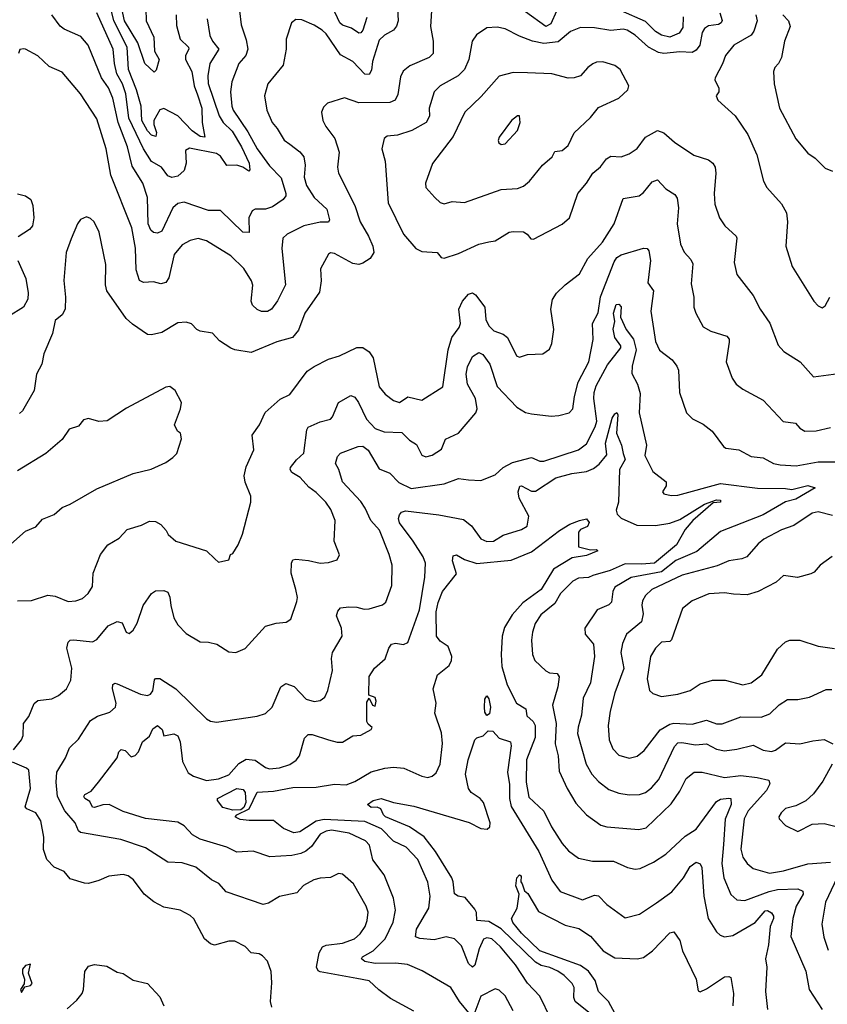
# Model space of a CAD drawing. Extents: x 1246230 to 1426786, y 660032 to 763141.
# Tile 40 of 256: x 1282346 to 1286320, y 673702 to 678551. Entities that reach past the tile are written whole.
import ezdxf

# ---------------------------------------------------------------- set-up
doc = ezdxf.new("R2010")
doc.units = 0

msp = doc.modelspace()

# ---------------------------------------------------------------- linework, layer by layer
at = {"layer": '0CON10XD'}
for points in [[(1282964.4, 678665), (1282967.8, 678545), (1283005.8, 678465), (1283009.4, 678395), (1283032.9, 678355), (1283017.7, 678302.3), (1283007.3, 678292.7), (1282962.5, 678335), (1282926.8, 678436.7), (1282862.5, 678545), (1282830.6, 678690.6)], [(1283115.4, 678575), (1283117.6, 678522.4), (1283135.3, 678455.3), (1283176, 678415), (1283178.7, 678405), (1283162.6, 678375), (1283161.7, 678355), (1283193.2, 678295), (1283204.5, 678225), (1283220.6, 678180.6), (1283242.6, 678115), (1283244.2, 678044.2), (1283257.4, 677972.6), (1283235, 677975.4), (1283195, 678003.8), (1283125, 678076.8), (1283055, 678114), (1283035, 678106.2), (1283006.9, 678055), (1283006.9, 678035), (1283019.1, 677995), (1283015.7, 677975), (1282995, 677982.4), (1282975, 678004.1), (1282947.1, 678055), (1282943.5, 678125), (1282920.6, 678205), (1282880.8, 678305), (1282874.4, 678415), (1282809.3, 678545), (1282785, 678646.2)], [(1284055, 678562.2), (1284035, 678498.9), (1284025, 678485.5), (1284015, 678483.8), (1283978.5, 678508.5), (1283935, 678523.7), (1283920.7, 678535), (1283885, 678612.7)], [(1284372.9, 678595), (1284367.4, 678517.4), (1284380, 678445), (1284380.8, 678385), (1284361.1, 678365), (1284266.4, 678323.7), (1284232.7, 678297.3), (1284220.1, 678269.9), (1284207.3, 678182.7), (1284193.3, 678155), (1284167, 678143), (1284015, 678141.8), (1283945, 678165.8), (1283860, 678140), (1283840.5, 678119.5), (1283831.2, 678095), (1283837.5, 678055), (1283852, 678025), (1283896.9, 677965), (1283918.8, 677898.8), (1283910.4, 677825), (1283915.5, 677795), (1283995.4, 677635), (1284021.8, 677555), (1284063.2, 677485), (1284083.6, 677435), (1284088.6, 677405), (1284070, 677375), (1284035, 677351.4), (1284015, 677345.6), (1283985, 677349.5), (1283895, 677400), (1283875, 677402), (1283865, 677396.2), (1283825.8, 677324.2), (1283828.9, 677265), (1283821.7, 677208.3), (1283748.6, 677105), (1283718.3, 677021.7), (1283688, 676985), (1283611.4, 676965), (1283485, 676911.4), (1283405, 676924.4), (1283385, 676933.1), (1283328.9, 676968.9), (1283295, 677006.2), (1283235, 677016.7), (1283217.5, 677025), (1283192.3, 677052.3), (1283165, 677061.4), (1283125, 677057.5), (1283045, 677010), (1282995, 676998.2), (1282975, 677000), (1282901.2, 677051.2), (1282870, 677080), (1282774.7, 677214.7), (1282768, 677245), (1282770.6, 677345), (1282736.7, 677505), (1282712, 677555), (1282695, 677572), (1282675, 677580), (1282645, 677566.7), (1282630, 677545), (1282598.8, 677471.2), (1282574.3, 677405), (1282563.1, 677266.9), (1282571.4, 677185), (1282570, 677125), (1282555, 677096.7), (1282520, 677070), (1282507.1, 677005), (1282464.5, 676905.5), (1282455.6, 676855), (1282429.6, 676805), (1282418.2, 676725), (1282360, 676625), (1282345, 676610.6)], [(1283427.9, 678595), (1283435.4, 678525.4), (1283461.2, 678451.2), (1283468.7, 678405), (1283458.2, 678375), (1283423.8, 678335), (1283390.4, 678245), (1283384.1, 678195), (1283390, 678125), (1283396.5, 678105), (1283468.1, 677998.1), (1283515.3, 677915), (1283575, 677831.6), (1283632.6, 677772.6), (1283655.4, 677695), (1283655, 677683.3), (1283642, 677665), (1283590.2, 677629.8), (1283555, 677617.5), (1283505, 677617.3), (1283490.2, 677609.8), (1283472.9, 677575), (1283475, 677503.3), (1283443.8, 677505), (1283335, 677611.1), (1283275, 677610.5), (1283155, 677652.3), (1283125, 677645.3), (1283099.6, 677625), (1283045, 677508.9), (1283025, 677498.8), (1283005, 677502.9), (1282991.3, 677515), (1282979, 677545), (1282974.3, 677675), (1282952.5, 677745), (1282899.9, 677829.9), (1282876.9, 677925), (1282831.2, 678045), (1282803.8, 678165), (1282783.8, 678215), (1282748.9, 678265), (1282682.3, 678425), (1282647.5, 678467.5), (1282565, 678504.5), (1282545, 678519.5), (1282504.8, 678574.7)], [(1283268, 678555), (1283282.4, 678472.4), (1283294.6, 678445), (1283325.4, 678405), (1283281.3, 678335), (1283272.1, 678275), (1283274.2, 678235.8), (1283326.9, 678076.9), (1283347.1, 678045), (1283391.5, 678001.5), (1283438, 677925), (1283475.7, 677845), (1283478.6, 677811.4), (1283473.3, 677805), (1283444.8, 677824.8), (1283415, 677834.1), (1283365, 677831.9), (1283335, 677878.5), (1283315, 677892.4), (1283181.9, 677918.1), (1283162.7, 677907.3), (1283165.4, 677845), (1283155, 677808), (1283125, 677779.4), (1283095, 677773.3), (1283075, 677781.4), (1283044.7, 677824.7), (1282995, 677852.9), (1282955, 677914), (1282882.4, 678065), (1282867.7, 678185), (1282851.5, 678235), (1282824.9, 678284.9), (1282812.3, 678335), (1282805.6, 678405), (1282726.5, 678585)], [(1284204.7, 678605.3), (1284207.9, 678545), (1284200.7, 678519.3), (1284185, 678498.4), (1284140.5, 678475), (1284115, 678450.6), (1284082.7, 678345), (1284077.9, 678302.1), (1284065, 678280.8), (1284045, 678283.3), (1283984.8, 678344.7), (1283925, 678378.2), (1283855, 678480.8), (1283835, 678498.6), (1283794.5, 678524.5), (1283735, 678550), (1283705, 678551.2), (1283684.2, 678535.8), (1283658.1, 678455), (1283657.5, 678405), (1283642.7, 678327.3), (1283567.5, 678235), (1283551.5, 678175), (1283562.9, 678105), (1283588.5, 678045), (1283613.5, 678015), (1283647.4, 677957.4), (1283675, 677937.3)], [(1285791.6, 678585), (1285802.8, 678547.2), (1285797.8, 678535), (1285785, 678527.5), (1285735, 678519.7), (1285715, 678507.3), (1285705, 678488), (1285692.3, 678425), (1285675, 678400.9), (1285655, 678389.6), (1285595, 678392.4), (1285515, 678383.9), (1285489.1, 678389.1), (1285440.4, 678415), (1285375.2, 678475.2), (1285335, 678498.8), (1285315, 678503.8), (1285255, 678497.3), (1285175, 678511.4), (1285105, 678512), (1285056.9, 678493.1), (1284995, 678442), (1284925, 678434.1), (1284870, 678445), (1284805, 678469.3), (1284735, 678505.4), (1284695, 678513.8), (1284645, 678510), (1284593.1, 678476.9), (1284571.9, 678445), (1284556.9, 678355), (1284534.6, 678305.4), (1284504.4, 678275), (1284415, 678224.5), (1284385.5, 678195), (1284360.7, 678115), (1284362.5, 678075), (1284345.5, 678045), (1284275, 678004.5), (1284205, 677982.5), (1284155, 677976.7), (1284140, 677965), (1284127.5, 677915), (1284144.5, 677854.5), (1284158.7, 677648.7), (1284234.5, 677495), (1284295, 677424.5), (1284325, 677409.5), (1284400, 677405), (1284420, 677380), (1284435, 677376), (1284505, 677400), (1284605, 677445.5), (1284653.8, 677456.2), (1284685, 677461.1), (1284755, 677504.2), (1284775, 677507.1), (1284825.5, 677505.5), (1284843.8, 677495), (1284860.8, 677470.8), (1284875, 677470), (1285015, 677544.2), (1285050.8, 677575), (1285092, 677695), (1285134.5, 677745.5), (1285165.8, 677795), (1285203.3, 677826.7), (1285234.2, 677865), (1285255, 677878.8), (1285305.3, 677874.7), (1285345, 677890), (1285385, 677915.6), (1285425, 677972.2), (1285485, 678004.3), (1285515, 677994.3), (1285567.8, 677947.8), (1285663.1, 677883.1), (1285735, 677860.5), (1285756.9, 677845), (1285767.5, 677825), (1285772.2, 677795), (1285763.1, 677695), (1285767.3, 677642.7), (1285788.9, 677575), (1285815.4, 677535.4), (1285870.8, 677485), (1285874.3, 677475), (1285861.9, 677355), (1285875, 677296.7), (1285955, 677192), (1285990, 677125), (1286036.9, 677056.9), (1286078, 676948), (1286106.4, 676916.4), (1286185.9, 676865.9), (1286252.3, 676792.3), (1286375, 676808.9)], [(1284987.6, 678592.4), (1284959.2, 678530.8), (1284935, 678517.4), (1284835, 678589.1)], [(1285610.9, 678565), (1285608.5, 678511.5), (1285590.4, 678485), (1285545, 678465.2), (1285505, 678474.7), (1285475, 678493.3), (1285425, 678541.9), (1285305, 678594.4)], [(1285968.2, 678575), (1285974.5, 678545), (1285958.4, 678495), (1285945.4, 678475), (1285860, 678425), (1285818.9, 678375), (1285805, 678333.8), (1285768.8, 678265), (1285766.7, 678255), (1285785.9, 678214.1), (1285786.2, 678195), (1285773.3, 678175), (1285782, 678155), (1285867, 678077), (1285928.6, 677985), (1285972.5, 677885), (1286006.9, 677755), (1286023.1, 677725), (1286095, 677644), (1286119.1, 677599.1), (1286124.4, 677555), (1286115.8, 677435), (1286147.5, 677335), (1286254.5, 677164.5), (1286275, 677141.2), (1286295, 677131.2)], [(1286101.4, 678575), (1286128.6, 678545), (1286137.9, 678517.9), (1286110, 678445), (1286094.2, 678365), (1286079.4, 678335), (1286061.4, 678315), (1286055.6, 678295), (1286058.8, 678235), (1286084.5, 678115), (1286165, 677964.3), (1286225, 677892.7), (1286259.6, 677869.6), (1286309.9, 677819.9), (1286345, 677805.6)], [(1283675, 677937.3), (1283725, 677900.4), (1283744, 677875), (1283750.4, 677835), (1283746.1, 677775), (1283756.8, 677735), (1283795.8, 677675), (1283856.9, 677616.9), (1283871.4, 677565), (1283865, 677553.3), (1283825, 677554.1), (1283745, 677535.9), (1283662, 677495), (1283641.4, 677475), (1283635.4, 677424.6), (1283654.1, 677245), (1283615, 677166.9), (1283584.6, 677125.4), (1283565, 677113.1), (1283535.6, 677114.4), (1283515, 677123.6), (1283492.5, 677145), (1283484.6, 677165), (1283492.7, 677242.7), (1283486.4, 677265), (1283449.4, 677325), (1283385, 677388.1), (1283265, 677461.1), (1283225, 677473.1), (1283185, 677464), (1283145, 677441.4), (1283106.5, 677395), (1283080.4, 677279.6), (1283065, 677257.3), (1283040.7, 677250.7), (1283005, 677259.4), (1282955, 677256.7), (1282936.1, 677266.1), (1282918.8, 677318.8), (1282915.8, 677425.8), (1282897.6, 677525), (1282794.6, 677785), (1282772.4, 677915), (1282725, 678062.9), (1282645.4, 678185), (1282555, 678291.9), (1282490.6, 678320.6), (1282435, 678372), (1282375, 678406.2), (1282365, 678406.7), (1282346.7, 678403.3), (1282340, 678385)], [(1284435, 677644.5), (1284475, 677654.7), (1284535, 677650.6), (1284715, 677714.4), (1284795, 677719.4), (1284825, 677730.5), (1284854.7, 677755.3), (1284917.9, 677835), (1284966.9, 677875), (1284978.8, 677901.2), (1285015, 677906.9), (1285045, 677931.4), (1285075, 677994.2), (1285155, 678069.2), (1285195, 678118), (1285294, 678165), (1285338, 678205), (1285344, 678225), (1285301.2, 678305), (1285275, 678325.7), (1285215, 678342.9), (1285185, 678341.4), (1285166.6, 678333.4), (1285141.2, 678315), (1285105.6, 678274.4), (1285075, 678264.3), (1285045, 678263.1), (1284965, 678283.5), (1284845, 678289.1), (1284775, 678291.1), (1284705, 678272.2), (1284616.7, 678173.3), (1284536.9, 678095), (1284479.1, 677975), (1284377.8, 677842.2), (1284343.1, 677745), (1284344.5, 677724.5), (1284389.2, 677675), (1284415, 677650), (1284435, 677644.5)], [(1284715, 677936.7), (1284735, 677940), (1284795.7, 678005), (1284808, 678045), (1284805, 678077.5), (1284795, 678076.7), (1284766.2, 678055), (1284705, 677972.5), (1284700, 677955), (1284703.6, 677943.6), (1284715, 677936.7)], [(1282335, 675688.6), (1282405, 675691.1), (1282485, 675717.5), (1282521.3, 675711.3), (1282585, 675685.7), (1282621.7, 675688.3), (1282655, 675700), (1282683.8, 675725), (1282705, 675760), (1282707.9, 675825), (1282743.8, 675916.2), (1282780, 675965), (1282835, 675998.1), (1282875, 676040.6), (1282945, 676061.2), (1282985, 676080.8), (1283015, 676080), (1283040, 676065), (1283067.5, 676035), (1283077.5, 676015), (1283115, 675982.5), (1283265, 675935.8), (1283306.7, 675895), (1283325, 675878.8), (1283375, 675890), (1283383, 675917), (1283395, 675922.5), (1283421.2, 675965), (1283442.3, 676017.7), (1283484.1, 676174.1), (1283484.3, 676205), (1283455, 676273.8), (1283450.8, 676305), (1283461.2, 676348.8), (1283497.5, 676432.5), (1283490.6, 676505), (1283525.6, 676555), (1283553.8, 676616.2), (1283627.9, 676682.1), (1283675, 676704.4), (1283760.6, 676819.4), (1283795, 676843.5), (1283865, 676878.5), (1283920, 676895), (1284005, 676937.1), (1284035, 676936.7), (1284065, 676914.6), (1284085.2, 676885.2), (1284115, 676742.5), (1284145, 676707.1), (1284186.2, 676675), (1284215, 676665.7), (1284256.6, 676693.4), (1284325, 676677.5), (1284427.5, 676742.5), (1284454, 676925), (1284473.3, 676985), (1284508.2, 677035), (1284514.4, 677054.4), (1284506.7, 677125), (1284525, 677164), (1284555, 677199.2), (1284575, 677205.7), (1284589.2, 677195), (1284634.4, 677135), (1284640, 677075), (1284655, 677043.3), (1284678.8, 677018.8), (1284725, 677001.5), (1284745.8, 676985.8), (1284790, 676895), (1284805, 676888.8), (1284845, 676902.5), (1284920, 676905), (1284952.3, 676927.7), (1284964.2, 676955.8), (1284974.3, 677025), (1284960, 677125), (1284968, 677172), (1284986.8, 677203.2), (1285030, 677245), (1285101.3, 677298.7), (1285141.9, 677375), (1285214, 677455), (1285271.8, 677545), (1285315, 677670.8), (1285395, 677683.5), (1285415, 677698.9), (1285457.6, 677752.4), (1285485, 677762.9), (1285525, 677718.1), (1285570.4, 677690.4), (1285581.2, 677671.2), (1285587.3, 677625), (1285581.1, 677545), (1285598.2, 677445), (1285615, 677406), (1285649.2, 677369.2), (1285657.8, 677347.8), (1285650.7, 677250.7), (1285662.9, 677185), (1285663.1, 677135), (1285673.1, 677105), (1285708.7, 677038.7), (1285747.2, 677017.2), (1285825, 676992.9), (1285837.5, 676977.5), (1285837.5, 676962.5), (1285821.9, 676865), (1285852.5, 676785), (1285872, 676755), (1285905, 676730.8), (1286005, 676676.9), (1286102.3, 676572.3), (1286163.3, 676563.3), (1286185, 676539.2), (1286208.8, 676525), (1286265, 676526.1), (1286335, 676543.1)], [(1282335, 677692.5), (1282375, 677683.8), (1282401.5, 677665), (1282411.5, 677635), (1282416.2, 677575), (1282410, 677535), (1282395, 677516.7), (1282339.3, 677480.7)], [(1282315, 674955.7), (1282355.4, 675005), (1282362.7, 675025), (1282364.6, 675085.4), (1282391.5, 675118.5), (1282416.6, 675183.4), (1282435, 675197.5), (1282505, 675206.7), (1282537.7, 675222.3), (1282575.8, 675255), (1282597.3, 675297.3), (1282602.1, 675357.9), (1282577.5, 675455), (1282584, 675486), (1282595, 675495.5), (1282612.5, 675497.5), (1282705, 675486.9), (1282725, 675498.2), (1282781.1, 675565), (1282825, 675586.7), (1282850, 675580), (1282870, 675535), (1282885, 675528), (1282904, 675545), (1282925, 675578.8), (1282954.5, 675665.5), (1282994, 675725), (1283015, 675738.6), (1283055, 675740), (1283075, 675731.2), (1283085, 675707.5), (1283089.2, 675665), (1283105.4, 675605.4), (1283125, 675570), (1283165, 675528), (1283235, 675486.9), (1283275, 675486), (1283315.8, 675475.8), (1283375, 675438), (1283410, 675435), (1283455, 675453.3), (1283555, 675564), (1283608.6, 675578.6), (1283656.8, 675583.2), (1283680.8, 675599.2), (1283710, 675685), (1283712.9, 675705), (1283705.6, 675745), (1283681.8, 675825), (1283683.1, 675875), (1283690, 675890), (1283705, 675894.4), (1283767.7, 675887.7), (1283825, 675874.4), (1283865, 675877.5), (1283908.8, 675891.2), (1283920, 675915), (1283893.4, 675983.4), (1283897.8, 676085), (1283877.9, 676137.9), (1283852.9, 676175), (1283805, 676221.9), (1283768.3, 676248.3), (1283725.7, 676295.7), (1283685, 676320), (1283676.5, 676335), (1283679.1, 676345), (1283707.6, 676382.4), (1283744.4, 676415.6), (1283758.7, 676531.3), (1283765.5, 676544.5), (1283825, 676570.4), (1283875, 676583.6), (1283885.4, 676595), (1283914.3, 676665), (1283975, 676700.8), (1283995, 676691.9), (1284013.8, 676665), (1284053.4, 676583.4), (1284095, 676537.1), (1284140.3, 676520.3), (1284227.2, 676517.2), (1284265, 676479.4), (1284298.2, 676458.2), (1284325.4, 676405.4), (1284345, 676397.8), (1284375, 676405.5), (1284421.5, 676435), (1284441.2, 676485), (1284506, 676514), (1284591.1, 676615), (1284596.9, 676635), (1284588.5, 676685), (1284550.2, 676755), (1284542.4, 676805), (1284549.1, 676840.9), (1284575, 676892.5), (1284605, 676911.4), (1284625, 676901.4), (1284659.4, 676855), (1284695, 676744.4), (1284792.2, 676642.2), (1284835, 676616.9), (1284865, 676608.9), (1284961.3, 676598.7), (1284998.6, 676601.4), (1285050, 676615), (1285068.6, 676635), (1285075.4, 676695), (1285094.6, 676765), (1285146.7, 676865), (1285168.2, 676975), (1285165.5, 677055), (1285193.1, 677106.9), (1285203.9, 677186.1), (1285271, 677359), (1285285, 677379.1), (1285305, 677392.1), (1285415, 677426), (1285433.9, 677423.9), (1285442.7, 677412.7), (1285450, 677365), (1285437.5, 677255), (1285465.5, 677215), (1285451.5, 677115), (1285475, 676966.7), (1285494, 676924), (1285556.2, 676876.2), (1285580, 676845), (1285587.3, 676825), (1285592.2, 676715), (1285627.1, 676615), (1285656, 676585), (1285708.5, 676558.5), (1285754, 676525), (1285808.7, 676448.7), (1285820.6, 676440.6), (1285885, 676432.9), (1285945, 676400), (1286005, 676393.3), (1286055, 676365.4), (1286088.3, 676358.3), (1286166.4, 676353.6), (1286275, 676373.8), (1286395, 676373.5)], [(1282337.1, 677365), (1282376.2, 677276.2), (1282387.6, 677205), (1282385.9, 677175), (1282364.6, 677135), (1282290.7, 677089.3)], [(1286295, 677131.2), (1286308.8, 677141.2), (1286332, 677185)], [(1284285, 673668.1), (1284170.4, 673730.4), (1284113, 673773), (1284065, 673818.2), (1284005, 673829.6), (1283825, 673861.9), (1283815, 673866), (1283806.9, 673885), (1283819.2, 673955), (1283835.5, 673984.5), (1283855, 673993.5), (1283935, 674003.6), (1283993.3, 674025), (1284021.6, 674048.4), (1284046, 674085), (1284056.2, 674115), (1284060.9, 674155), (1284050.9, 674185), (1283988.9, 674295), (1283935, 674342.5), (1283915, 674345.8), (1283875, 674326.4), (1283825, 674323.8), (1283794, 674315), (1283742.4, 674287.6), (1283709.5, 674250.5), (1283625, 674232.1), (1283570.5, 674199.5), (1283545, 674193.8), (1283362, 674255), (1283326.6, 674296.6), (1283290.6, 674315), (1283212.9, 674377.1), (1283145, 674398.5), (1283075, 674401.1), (1282965, 674472), (1282844, 674514), (1282645, 674548.5), (1282635, 674556), (1282618.9, 674595), (1282568.4, 674655), (1282532.3, 674725), (1282525.3, 674795), (1282528.2, 674845), (1282571.1, 674915), (1282591.5, 674965), (1282635, 675007.1), (1282695, 675099.2), (1282729.2, 675120.8), (1282789.4, 675140.6), (1282816.9, 675165), (1282820.4, 675185), (1282802.7, 675255), (1282805, 675276.2), (1282815, 675283.8), (1282825, 675280.8), (1282939.8, 675229.8), (1282975, 675223.3), (1282990.5, 675229.5), (1283000.6, 675245), (1283009.5, 675300.5), (1283015, 675306), (1283035, 675305.8), (1283115, 675255.6), (1283265, 675107.3), (1283285, 675096.4), (1283315, 675090.9), (1283515, 675120.9), (1283555, 675134.5), (1283588.6, 675165), (1283631.2, 675265), (1283655, 675281.2), (1283696.4, 675266.4), (1283755, 675204.6), (1283795, 675193.8), (1283825, 675197.8), (1283847.1, 675215), (1283862.4, 675247.6), (1283885.6, 675345), (1283881.2, 675405), (1283885.9, 675434.1), (1283933.1, 675515), (1283929.1, 675555), (1283905.6, 675615), (1283912.1, 675637.9), (1283925, 675653.8), (1283965, 675658.5), (1284005, 675657.5), (1284041.7, 675648.3), (1284065, 675649.2), (1284131.3, 675668.7), (1284147.6, 675682.4), (1284177.5, 675765), (1284178.5, 675865), (1284165, 675917.5), (1284116.4, 676036.4), (1284073.9, 676083.9), (1284046.7, 676145), (1284025, 676177.8), (1283935.2, 676275.2), (1283916.8, 676335), (1283900, 676365), (1283909.8, 676400.2), (1283925, 676416), (1284011.1, 676448.9), (1284035, 676449.7), (1284060.7, 676430.7), (1284115, 676339.4), (1284168.1, 676318.1), (1284212, 676272), (1284272.3, 676242.2), (1284434.6, 676265.4), (1284505, 676290.6), (1284555, 676284.3), (1284615, 676280.8), (1284685, 676309.5), (1284724.5, 676345.5), (1284770.6, 676369.4), (1284865, 676394.5), (1284905, 676376.7), (1284925, 676376.4), (1285095, 676432.5), (1285135, 676461.2), (1285178.6, 676545), (1285186.8, 676573.2), (1285171.5, 676685), (1285172.4, 676715), (1285182.2, 676747.8), (1285239.1, 676850.9), (1285303.9, 676935), (1285304, 676945), (1285275.2, 676985), (1285266.9, 677026.9), (1285273.9, 677065), (1285268.4, 677105), (1285281.9, 677148.1), (1285295, 677149.6), (1285305, 677136.2), (1285302.8, 677085), (1285329.7, 677025), (1285366.8, 676976.8), (1285380.3, 676925), (1285360.2, 676845), (1285357.9, 676807.9), (1285386.7, 676755), (1285399.4, 676709.4), (1285393.9, 676615), (1285430.6, 676455), (1285422, 676405), (1285462, 676325), (1285527.5, 676275), (1285527.1, 676255), (1285508.8, 676225), (1285515.8, 676215.8), (1285552.3, 676207.7), (1285585, 676209.5), (1285795, 676266.4), (1285976.2, 676243.8), (1286115, 676242.6), (1286145, 676237.2), (1286225, 676257.5), (1286260, 676245), (1286165, 676188.8), (1286115, 676175.9), (1286005, 676111.8), (1285795, 676030), (1285677.5, 675932.5), (1285575, 675886.6), (1285505, 675831.4), (1285355, 675803.5), (1285275, 675755.4), (1285264.6, 675735), (1285258.4, 675681.6), (1285245, 675669.5), (1285188.1, 675645), (1285126.4, 675553.6), (1285127.8, 675525), (1285169.1, 675475), (1285174.1, 675415), (1285154.6, 675285.4), (1285119.2, 675209.2), (1285110.5, 675125), (1285093.8, 675066.2), (1285091.3, 675035), (1285133.3, 674885), (1285161.5, 674835), (1285195, 674798.5), (1285245, 674759.5), (1285295, 674740.9), (1285345, 674733.8), (1285395.5, 674735.5), (1285425, 674744.5), (1285455, 674767.1), (1285491.5, 674808.5), (1285568.4, 674971.6), (1285585, 674989.4), (1285605, 674991.1), (1285671.1, 674978.9), (1285725, 674985.3), (1285775, 674958.1), (1285815, 674950), (1285875, 674957.8), (1285955, 674978.2), (1286005, 674954), (1286045, 674947.3), (1286065, 674952.8), (1286115, 674990), (1286185, 674984.6), (1286248.6, 674998.6), (1286305, 675005.6), (1286346.5, 674985)], [(1282301.9, 675968.1), (1282375, 676031.5), (1282425, 676053.1), (1282458.8, 676091.2), (1282515.3, 676114.7), (1282555, 676149.1), (1282595, 676165.5), (1282725, 676240), (1282905, 676315.7), (1282993, 676337), (1283065, 676370), (1283100, 676395), (1283120, 676415), (1283143, 676487), (1283137.5, 676515), (1283122.5, 676525), (1283107.5, 676555), (1283138, 676635), (1283142.9, 676665), (1283111.2, 676725), (1283085, 676743.8), (1283065, 676741.1), (1282872.4, 676637.6), (1282776.9, 676575), (1282735, 676571.6), (1282685, 676586.1), (1282659.5, 676580.5), (1282635, 676548.8), (1282588.8, 676535), (1282555, 676483.8), (1282475, 676413.8), (1282335, 676328.8)], [(1284565, 673649.4), (1284509.6, 673715), (1284468.1, 673785), (1284326.5, 673866.5), (1284255, 673897.6), (1284195, 673904.2), (1284095, 673902.7), (1284045, 673912.9), (1284028.8, 673925), (1284032.5, 673935), (1284085.1, 673964.9), (1284144.6, 674025), (1284183.8, 674106.2), (1284194.7, 674165), (1284185, 674224), (1284138.8, 674338.8), (1284083.5, 674413.5), (1284067.3, 674485), (1284047.6, 674507.6), (1283967.1, 674545), (1283880.7, 674559.3), (1283855, 674554.8), (1283825, 674539.4), (1283781.8, 674478.2), (1283754.7, 674455.3), (1283730, 674445), (1283684.7, 674435.3), (1283577.8, 674427.8), (1283495, 674456.4), (1283415, 674451.1), (1283365, 674475.9), (1283235, 674514.5), (1283196.8, 674536.7), (1283155, 674580.4), (1283125, 674598.1), (1282965, 674617.2), (1282855, 674651.3), (1282786.4, 674686.4), (1282755, 674683.8), (1282715, 674670.9), (1282705, 674673.4), (1282691, 674701), (1282667.3, 674715), (1282661.9, 674725), (1282666.6, 674735), (1282698.4, 674751.6), (1282734.7, 674795), (1282826, 674915), (1282833.8, 674945), (1282845, 674956.7), (1282865, 674951.2), (1282895, 674920.8), (1282915, 674926.7), (1282931.1, 674945), (1282950, 674995), (1282985, 675022.5), (1283001.9, 675058.1), (1283025, 675075.4), (1283048, 675055), (1283055, 675024.2), (1283105, 675034), (1283125, 675023.3), (1283135.8, 674995), (1283147.9, 674897.9), (1283175, 674842.2), (1283202, 674825), (1283265, 674803.3), (1283325, 674812.2), (1283375, 674832.3), (1283425, 674888.1), (1283460.7, 674909.3), (1283505, 674904.4), (1283555, 674867.3), (1283575, 674860.8), (1283625, 674866), (1283675, 674883.1), (1283706.7, 674903.3), (1283722.7, 674925), (1283748, 675012), (1283765, 675030.6), (1283785, 675030.9), (1283865, 675003.9), (1283907.5, 674992.5), (1283935, 674993.3), (1283985, 675024.5), (1284025, 675027.1), (1284076.2, 675055), (1284080, 675065), (1284060.7, 675080.7), (1284053.6, 675095), (1284055, 675190), (1284065, 675210), (1284082.5, 675175), (1284095, 675170), (1284100, 675195), (1284095, 675212.5), (1284063.6, 675223.6), (1284065, 675316.2), (1284092.5, 675357.5), (1284145, 675402.5), (1284162, 675455), (1284176.2, 675475), (1284195, 675480), (1284235, 675474.4), (1284256.2, 675483.8), (1284313.4, 675645), (1284340.3, 675805), (1284342.7, 675875), (1284332.3, 675905), (1284282.5, 675982.5), (1284215, 676072.5), (1284210.4, 676095), (1284215, 676111.5), (1284225.2, 676124.8), (1284245, 676131.9), (1284408.1, 676111.9), (1284529.8, 676089.7), (1284568.9, 676058.9), (1284615, 675994.7), (1284645, 675981.2), (1284678.1, 675981.9), (1284725, 676012.7), (1284815, 676039.6), (1284843.4, 676056.6), (1284851.1, 676105), (1284803.8, 676195), (1284799.7, 676225), (1284806.7, 676253.3), (1284815, 676255.5), (1284865, 676229.2), (1284885, 676229.2), (1284984.8, 676295.2), (1285063.4, 676316.6), (1285135, 676325.9), (1285169.3, 676340.7), (1285197.7, 676362.2), (1285235, 676408), (1285229.2, 676465), (1285261.6, 676588.4), (1285275, 676610.4), (1285285, 676615.6), (1285290, 676605), (1285283, 676515), (1285307.2, 676455), (1285315.4, 676414.6), (1285324.9, 676385), (1285297.3, 676335), (1285292.3, 676175), (1285280.8, 676135), (1285286.2, 676115), (1285305.9, 676095.9), (1285382.1, 676062.1), (1285475, 676059.8), (1285545, 676071.2), (1285595, 676090), (1285715, 676164.3), (1285775, 676185.8), (1285794.2, 676185), (1285794, 676175), (1285758.5, 676171.5), (1285657.6, 676085), (1285620.3, 676039.7), (1285578.1, 675965), (1285469.1, 675875), (1285405, 675868.7), (1285325, 675870.9), (1285252.3, 675837.7), (1285166, 675814)], [(1284960.4, 673630.4), (1284905, 673741.9), (1284845, 673806.5), (1284786.6, 673896.6), (1284711.3, 673985), (1284669.4, 674025), (1284645, 674028.9), (1284627.9, 674022.1), (1284606.5, 673975), (1284586, 673894), (1284575, 673884.5), (1284555, 673903.1), (1284520.1, 673990.1), (1284485, 674024.5), (1284445, 674033.8), (1284385, 674019.3), (1284315, 674025.4), (1284293.4, 674033.4), (1284298.3, 674071.7), (1284358.7, 674175), (1284365.9, 674235), (1284355, 674303.8), (1284305, 674415.5), (1284248.6, 674475), (1284184.8, 674504.8), (1284126, 674566), (1284045, 674602.2), (1283845, 674611.5), (1283805, 674603.9), (1283756.8, 674573.2), (1283725, 674551.1), (1283695, 674546), (1283645, 674568.1), (1283595, 674607.7), (1283475, 674606.9), (1283431.5, 674611.5), (1283411.3, 674621.3), (1283406.2, 674625), (1283414.6, 674635.4), (1283475.9, 674664.1), (1283515, 674746.2), (1283595, 674750.7), (1283690.1, 674769.9), (1283805, 674771.1), (1283895, 674785.5), (1283952.6, 674782.6), (1283995, 674798.4), (1284075, 674846.6), (1284142.5, 674865), (1284185, 674869.1), (1284236.7, 674865), (1284325, 674825.7), (1284355, 674818.8), (1284375, 674825.7), (1284395, 674842.5), (1284414.6, 674885), (1284426.8, 674986.7), (1284421.5, 675038.5), (1284389.5, 675135), (1284395.7, 675185), (1284380.4, 675255), (1284402.5, 675325), (1284460.2, 675369.8), (1284471.6, 675395), (1284472.6, 675415), (1284455, 675463.5), (1284415, 675490), (1284396.5, 675515), (1284394.7, 675634.7), (1284405, 675681.4), (1284427.3, 675735), (1284495, 675822.5), (1284475.6, 675885), (1284479.1, 675910.9), (1284495, 675915.5), (1284535, 675892), (1284595, 675873.4), (1284765, 675888.4), (1284865, 675930), (1285002, 676035), (1285053.8, 676066.2), (1285101.4, 676085), (1285135, 676093.4), (1285149.1, 676075), (1285140, 676055), (1285105, 676040.9), (1285095, 676027.5), (1285096.2, 675955), (1285155, 675939.6), (1285185, 675941.2), (1285191.2, 675935), (1285135, 675911.6), (1285065, 675900.4), (1284973.1, 675845), (1284911.9, 675745), (1284821.2, 675678.8), (1284769.7, 675620.3), (1284732.2, 675557.8), (1284720, 675515), (1284714.7, 675425), (1284719.2, 675365), (1284745.4, 675275), (1284791.1, 675185), (1284836.2, 675156.2), (1284841.9, 675121.9), (1284873.3, 675095), (1284883.3, 675075), (1284882.6, 675015), (1284839.6, 674905), (1284838.2, 674795), (1284851.2, 674721.2), (1284925, 674652.2), (1284963.1, 674575), (1285015, 674494.5), (1285047.3, 674457.3), (1285095, 674421.8), (1285165, 674407.3), (1285267.4, 674407.4), (1285336.7, 674375), (1285375, 674366.5), (1285398.6, 674371.4), (1285465, 674401.8), (1285525, 674440.5), (1285620.5, 674529.5), (1285675.4, 674565), (1285775, 674700.5), (1285795, 674712.1), (1285835, 674717.5), (1285845.6, 674715), (1285847.7, 674685), (1285817, 674613), (1285808.8, 674488.8), (1285801.2, 674395), (1285811.2, 674325), (1285845, 674242.5), (1285875, 674215.5), (1285915, 674213.1), (1286033.2, 674256.8), (1286075, 674266.6), (1286175, 674269.7), (1286199.5, 674259.5), (1286201.1, 674245), (1286167.6, 674185), (1286150, 674125), (1286141.1, 674035), (1286213.6, 673865), (1286231.1, 673775), (1286295, 673675.8)], [(1286345, 676109.3), (1286275, 676126.5), (1286245, 676120), (1286155, 676059.6), (1286095, 676038.7), (1286007.4, 675992.6), (1285980.1, 675969.9), (1285924, 675905), (1285900, 675895), (1285834.8, 675885.2), (1285778.2, 675861.8), (1285606, 675815), (1285456.5, 675745), (1285425.4, 675715), (1285410.8, 675689.2), (1285406.9, 675666.9), (1285414.4, 675625), (1285406.5, 675585), (1285332.2, 675525), (1285311.5, 675478.5), (1285304.6, 675435), (1285318.6, 675355), (1285273.9, 675235), (1285250.9, 675145), (1285242.2, 675075), (1285247.5, 675005), (1285265, 674960), (1285295, 674929.4), (1285345, 674914.4), (1285385, 674923.1), (1285418.9, 674951.1), (1285497.2, 675052.8), (1285545, 675081.8), (1285565, 675085.8), (1285655, 675081.9), (1285725, 675100.3), (1285775, 675082.8), (1285803.4, 675083.4), (1285895, 675116.9), (1285995, 675116.4), (1286037.1, 675132.9), (1286083.2, 675176.8), (1286125, 675203.6), (1286175, 675203.3), (1286232.5, 675215), (1286315, 675252.2), (1286342.9, 675252.9)], [(1286343.4, 675906.6), (1286285.5, 675864.5), (1286255, 675830), (1286238.8, 675821.2), (1286173.9, 675803.9), (1286105, 675814), (1286068.6, 675781.4), (1285980, 675735), (1285925, 675718.1), (1285859.1, 675720.9), (1285815, 675727.6), (1285736.5, 675723.5), (1285655, 675688.5), (1285608.2, 675651.8), (1285553.9, 675496.1), (1285545, 675487.8), (1285505, 675485.3), (1285474.5, 675455.5), (1285450.3, 675415), (1285433.9, 675303.9), (1285445, 675246.7), (1285461.7, 675231.7), (1285505, 675216.9), (1285585, 675228.5), (1285645, 675246.4), (1285695, 675280.7), (1285755, 675297.8), (1285817.6, 675297.6), (1285904.4, 675274.4), (1285945, 675285.6), (1285998.2, 675325), (1286075, 675450.8), (1286115, 675486.5), (1286135, 675495.5), (1286185, 675494.6), (1286275.8, 675465.8), (1286355, 675454.4)], [(1285166, 675814), (1285145, 675803.3), (1285095, 675800.7), (1285067.5, 675785), (1285007.7, 675725), (1284979.1, 675675), (1284910.1, 675619.9), (1284882.8, 675577.2), (1284869.4, 675535), (1284864.5, 675495), (1284869.6, 675425), (1284881.4, 675395), (1284934.5, 675344.5), (1284952.5, 675335), (1284990.9, 675330.9), (1285000.5, 675315), (1284994.7, 675265), (1284968.2, 675175), (1284985.3, 675085), (1284980.3, 674985), (1284995.8, 674925), (1285000.2, 674850.2), (1285040.4, 674765), (1285083.1, 674693.1), (1285134.7, 674634.7), (1285205, 674584.5), (1285235.4, 674575.4), (1285392, 674562), (1285428.6, 674571.4), (1285551.5, 674688.5), (1285595, 674751.4), (1285626.4, 674813.6), (1285664.7, 674845.3), (1285705, 674845.4), (1285815, 674818.8), (1285895, 674829.2), (1285975, 674819.4), (1286032.5, 674805), (1286037.3, 674787.3), (1286020.7, 674755), (1285931.2, 674655), (1285911.8, 674615), (1285894.1, 674465.9), (1285905, 674425.8), (1285925, 674395.7), (1285955, 674371.1), (1286035, 674347.5), (1286105, 674359.2), (1286225, 674393.9), (1286335, 674401.8)], [(1284645, 675123.5), (1284635, 675141.2), (1284633.1, 675165), (1284635.5, 675204.5), (1284645, 675221.2), (1284655, 675205.8), (1284662.5, 675165), (1284658.2, 675131.8), (1284645, 675123.5)], [(1285171, 673641), (1285080, 673715), (1285073.3, 673735), (1285073.8, 673785), (1285064.5, 673805), (1285025, 673843.8), (1284993.5, 673865), (1284955, 673882.8), (1284912.8, 673892.8), (1284885, 673909.3), (1284715, 674073.1), (1284655, 674109.5), (1284596.2, 674115), (1284594.6, 674154.6), (1284585, 674170.8), (1284537.4, 674227.4), (1284503.6, 674233.6), (1284485, 674246.2), (1284479.7, 674305), (1284471.8, 674325), (1284392.4, 674455), (1284335.9, 674525.9), (1284265, 674575.6), (1284146.9, 674625), (1284135.7, 674635), (1284123.3, 674665), (1284105, 674671.9), (1284075, 674671.5), (1284056.9, 674685), (1284085, 674706), (1284125.5, 674715.5), (1284185, 674696), (1284285, 674677.9), (1284557.5, 674597.5), (1284615, 674568.1), (1284645.6, 674564.4), (1284659.2, 674575), (1284661.1, 674595), (1284628.5, 674695), (1284611.9, 674715), (1284567.8, 674745), (1284553.8, 674765), (1284540.6, 674835), (1284553.6, 674906.4), (1284585.6, 675005), (1284595, 675014.4), (1284626.6, 675023.4), (1284651.2, 675048.8), (1284675, 675047.3), (1284705, 675012.7), (1284760.6, 674995), (1284764.6, 674975), (1284746.8, 674845), (1284755.9, 674785), (1284756.3, 674715), (1284765, 674675.6), (1284900.8, 674455), (1284965, 674312.9), (1285005, 674257.8), (1285115, 674215.5), (1285175, 674239.5), (1285195, 674235.6), (1285235, 674192.9), (1285325, 674127.5), (1285396.2, 674145), (1285478.8, 674201.2), (1285554.4, 674255), (1285612.3, 674325), (1285645, 674380.8), (1285675, 674401.2), (1285695, 674393.8), (1285702.2, 674375), (1285712.5, 674235), (1285733.5, 674125), (1285775, 674059.2), (1285792.2, 674042.2), (1285815, 674034.5), (1285855, 674040), (1285965, 674104.7), (1286015, 674161.8), (1286025, 674163.8), (1286045, 674151.8), (1286055.7, 674135.7), (1286055.3, 674125), (1286038.8, 674085), (1286030.4, 673995), (1286016.1, 673926.1), (1286023.1, 673885), (1286015.5, 673765), (1286025.8, 673675.8)], [(1283587, 673687), (1283579.5, 673715), (1283587.6, 673807.6), (1283583.4, 673863.4), (1283566, 673915), (1283541.2, 673941.2), (1283525, 673950.8), (1283485.7, 673955.7), (1283455, 673985.7), (1283405, 674012.5), (1283375, 674012), (1283305, 673993.8), (1283285, 673998.8), (1283255, 674023.8), (1283202.4, 674122.4), (1283185, 674139.2), (1283135, 674165.6), (1283055, 674180.6), (1283006.9, 674206.9), (1282958.6, 674245), (1282905.6, 674315), (1282880, 674335), (1282855, 674340.6), (1282785, 674332.2), (1282735, 674310.8), (1282685, 674297.5), (1282665, 674298.6), (1282595, 674320), (1282565, 674355.8), (1282515, 674376.5), (1282480.5, 674415), (1282463.9, 674463.9), (1282465.5, 674525), (1282449.5, 674605), (1282425.6, 674645), (1282380.8, 674665), (1282373.3, 674675), (1282399.3, 674765), (1282390.4, 674855), (1282380, 674865), (1282310.5, 674895)], [(1286344.6, 674885), (1286298.8, 674801.2), (1286251.7, 674738.3), (1286215, 674704), (1286165, 674680), (1286114.5, 674665.5), (1286092.5, 674645), (1286081.2, 674625), (1286082.5, 674615), (1286115, 674582.5), (1286175, 674552.5), (1286245, 674588.6), (1286305, 674592.9), (1286390.2, 674570.2)], [(1283395, 674658.7), (1283345, 674671.8), (1283318.8, 674705), (1283320, 674715), (1283415, 674764.2), (1283445, 674760), (1283455.6, 674745), (1283458.8, 674695), (1283449, 674671), (1283435, 674660), (1283395, 674658.7)], [(1286382.1, 674355), (1286311.8, 674205), (1286293.4, 674096.6), (1286302.7, 674032.7), (1286325, 673968.6)], [(1285298, 673615), (1285243, 673715), (1285194.5, 673764.5), (1285178.6, 673818.6), (1285144.2, 673865), (1285105, 673893.6), (1284905.3, 673965), (1284815, 674051.4), (1284773.1, 674105), (1284766.7, 674125), (1284793.8, 674175), (1284803.1, 674245), (1284788.2, 674285), (1284793.1, 674325), (1284805, 674340), (1284813.8, 674335), (1284812, 674305), (1284817.9, 674295), (1284830.2, 674260.2), (1284846.8, 674246.8), (1284899.5, 674159.5), (1285030.8, 674090.8), (1285098, 674075), (1285155, 674036.7), (1285216.5, 673965), (1285275, 673930.4), (1285385, 673925.4), (1285415, 673932.9), (1285460, 673965), (1285545, 674054.2), (1285565, 674058.8), (1285595, 674016.2), (1285608.2, 673965), (1285675.6, 673825), (1285685, 673767.5), (1285695, 673763.3), (1285725, 673777.5), (1285815, 673836.7), (1285835, 673839.2), (1285845, 673833.3), (1285859.3, 673755), (1285854.7, 673695)], [(1282355, 673760), (1282371.7, 673788.3), (1282400, 673795), (1282407.5, 673805), (1282390, 673855), (1282400, 673900), (1282375, 673893.3), (1282360.8, 673875), (1282360, 673855), (1282370, 673825), (1282367.5, 673802.5), (1282350, 673775), (1282355, 673760)], [(1282580.4, 673679.6), (1282628.1, 673721.9), (1282653.1, 673755), (1282660, 673775), (1282666.2, 673863.8), (1282685, 673890), (1282715, 673897.1), (1282775, 673890), (1282825, 673860.8), (1282855, 673854), (1282905, 673820.8), (1282975, 673803.8), (1283035, 673738), (1283056.2, 673695)], [(1284775, 673670), (1284735, 673744.3), (1284705, 673770.8), (1284685, 673777.5), (1284615, 673741.1), (1284585, 673662.9)]]:
    msp.add_lwpolyline(points, dxfattribs=at)

doc.saveas('drawing.dxf')
